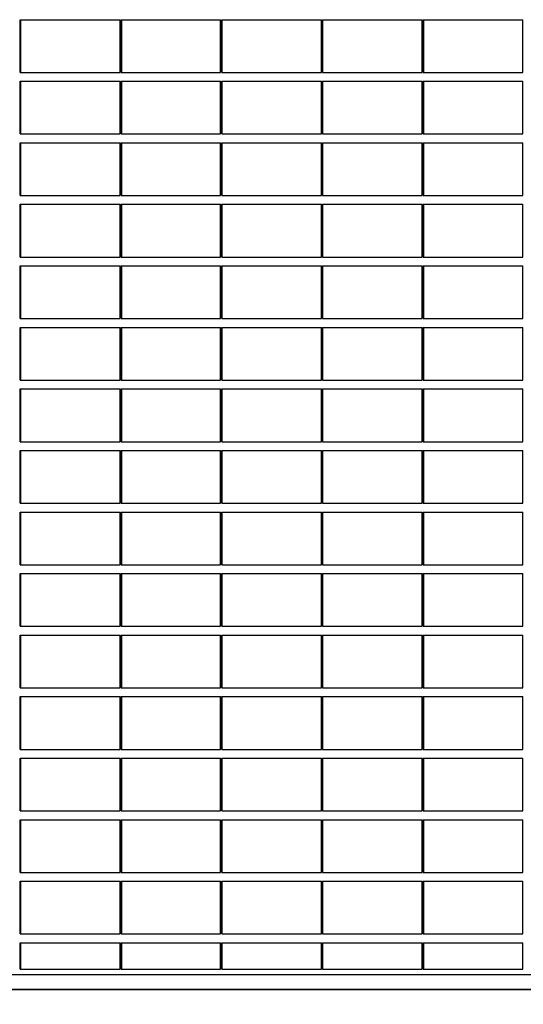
# Model space of a CAD drawing. Header units: millimetres. Extents: x 614675 to 1010864, y -150593 to -87691.
# Tile 38 of 194: x 787000 to 789864, y -138011 to -132411. Entities that reach past the tile are written whole.
import ezdxf

# ---------------------------------------------------------------- set-up
doc = ezdxf.new("R2010")
doc.units = ezdxf.units.MM
doc.header["$LTSCALE"] = 0.05
doc.layers.get('0').update_dxf_attribs({"lineweight": 0})
doc.layers.add('A-20--F3-WALLS', color=250, linetype='Continuous')
doc.layers.add('A-Sect-Thin', color=31, linetype='Continuous', lineweight=25)

# ---------------------------------------------------------------- blocks, each defined once
blk = doc.blocks.new('wall 012')
at = {"layer": 'A-Sect-Thin', "color": 252, "linetype": 'Continuous', "lineweight": 25}
for points in [[(13389.3, 5100), (13389.3, 5400)], [(13389.3, 5400), (13392.7, 5400)], [(13392.7, 5100), (13392.7, 5400)], [(13392.7, 5400), (13956.8, 5400)], [(13956.8, 5100), (13956.8, 5400)], [(13962.9, 5100), (13962.9, 5400)], [(13962.9, 5400), (13966.2, 5400)], [(13966.2, 5100), (13966.2, 5400)], [(13966.2, 5400), (14528.8, 5400)], [(14528.8, 5100), (14528.8, 5400)], [(14534.8, 5100), (14534.8, 5400)], [(14534.8, 5400), (14538.2, 5400)], [(14538.2, 5100), (14538.2, 5400)], [(14538.2, 5400), (15101.6, 5400)], [(15101.6, 5100), (15101.6, 5400)], [(15107.6, 5100), (15107.6, 5400)], [(15107.6, 5400), (15111, 5400)], [(15111, 5100), (15111, 5400)], [(15111, 5400), (15675.1, 5400)], [(15675.1, 5100), (15675.1, 5400)], [(15681.2, 5100), (15681.2, 5400)], [(15681.2, 5400), (15684.5, 5400)], [(15684.5, 5100), (15684.5, 5400)], [(15684.5, 5400), (16247.1, 5400)], [(16247.1, 5100), (16247.1, 5400)], [(13389.3, 5100), (13392.7, 5100)], [(13392.7, 5100), (13956.8, 5100)], [(13962.9, 5100), (13966.2, 5100)], [(13966.2, 5100), (14528.8, 5100)], [(14534.8, 5100), (14538.2, 5100)], [(14538.2, 5100), (15101.6, 5100)], [(15107.6, 5100), (15111, 5100)], [(15111, 5100), (15675.1, 5100)], [(15681.2, 5100), (15684.5, 5100)], [(15684.5, 5100), (16247.1, 5100)], [(13389.3, 4750), (13389.3, 5050)], [(13389.3, 5050), (13392.7, 5050)], [(13392.7, 4750), (13392.7, 5050)], [(13392.7, 5050), (13956.8, 5050)], [(13956.8, 4750), (13956.8, 5050)], [(13962.9, 4750), (13962.9, 5050)], [(13962.9, 5050), (13966.2, 5050)], [(13966.2, 4750), (13966.2, 5050)], [(13966.2, 5050), (14528.8, 5050)], [(14528.8, 4750), (14528.8, 5050)], [(14534.8, 4750), (14534.8, 5050)], [(14534.8, 5050), (14538.2, 5050)], [(14538.2, 4750), (14538.2, 5050)], [(14538.2, 5050), (15101.6, 5050)], [(15101.6, 4750), (15101.6, 5050)], [(15107.6, 4750), (15107.6, 5050)], [(15107.6, 5050), (15111, 5050)], [(15111, 4750), (15111, 5050)], [(15111, 5050), (15675.1, 5050)], [(15675.1, 4750), (15675.1, 5050)], [(15681.2, 4750), (15681.2, 5050)], [(15681.2, 5050), (15684.5, 5050)], [(15684.5, 4750), (15684.5, 5050)], [(15684.5, 5050), (16247.1, 5050)], [(16247.1, 4750), (16247.1, 5050)], [(13389.3, 4750), (13392.7, 4750)], [(13392.7, 4750), (13956.8, 4750)], [(13962.9, 4750), (13966.2, 4750)], [(13966.2, 4750), (14528.8, 4750)], [(14534.8, 4750), (14538.2, 4750)], [(14538.2, 4750), (15101.6, 4750)], [(15107.6, 4750), (15111, 4750)], [(15111, 4750), (15675.1, 4750)], [(15681.2, 4750), (15684.5, 4750)], [(15684.5, 4750), (16247.1, 4750)], [(13389.3, 4400), (13389.3, 4700)], [(13389.3, 4700), (13392.7, 4700)], [(13392.7, 4400), (13392.7, 4700)], [(13392.7, 4700), (13956.8, 4700)], [(13956.8, 4400), (13956.8, 4700)], [(13962.9, 4400), (13962.9, 4700)], [(13962.9, 4700), (13966.2, 4700)], [(13966.2, 4400), (13966.2, 4700)], [(13966.2, 4700), (14528.8, 4700)], [(14528.8, 4400), (14528.8, 4700)], [(14534.8, 4400), (14534.8, 4700)], [(14534.8, 4700), (14538.2, 4700)], [(14538.2, 4400), (14538.2, 4700)], [(14538.2, 4700), (15101.6, 4700)], [(15101.6, 4400), (15101.6, 4700)], [(15107.6, 4400), (15107.6, 4700)], [(15107.6, 4700), (15111, 4700)], [(15111, 4400), (15111, 4700)], [(15111, 4700), (15675.1, 4700)], [(15675.1, 4400), (15675.1, 4700)], [(15681.2, 4400), (15681.2, 4700)], [(15681.2, 4700), (15684.5, 4700)], [(15684.5, 4400), (15684.5, 4700)], [(15684.5, 4700), (16247.1, 4700)], [(16247.1, 4400), (16247.1, 4700)], [(13389.3, 4400), (13392.7, 4400)], [(13392.7, 4400), (13956.8, 4400)], [(13962.9, 4400), (13966.2, 4400)], [(13966.2, 4400), (14528.8, 4400)], [(14534.8, 4400), (14538.2, 4400)], [(14538.2, 4400), (15101.6, 4400)], [(15107.6, 4400), (15111, 4400)], [(15111, 4400), (15675.1, 4400)], [(15681.2, 4400), (15684.5, 4400)], [(15684.5, 4400), (16247.1, 4400)], [(13389.3, 4050), (13389.3, 4350)], [(13389.3, 4350), (13392.7, 4350)], [(13392.7, 4050), (13392.7, 4350)], [(13392.7, 4350), (13956.8, 4350)], [(13956.8, 4050), (13956.8, 4350)], [(13962.9, 4050), (13962.9, 4350)], [(13962.9, 4350), (13966.2, 4350)], [(13966.2, 4050), (13966.2, 4350)], [(13966.2, 4350), (14528.8, 4350)], [(14528.8, 4050), (14528.8, 4350)], [(14534.8, 4050), (14534.8, 4350)], [(14534.8, 4350), (14538.2, 4350)], [(14538.2, 4050), (14538.2, 4350)], [(14538.2, 4350), (15101.6, 4350)], [(15101.6, 4050), (15101.6, 4350)], [(15107.6, 4050), (15107.6, 4350)], [(15107.6, 4350), (15111, 4350)], [(15111, 4050), (15111, 4350)], [(15111, 4350), (15675.1, 4350)], [(15675.1, 4050), (15675.1, 4350)], [(15681.2, 4050), (15681.2, 4350)], [(15681.2, 4350), (15684.5, 4350)], [(15684.5, 4050), (15684.5, 4350)], [(15684.5, 4350), (16247.1, 4350)], [(16247.1, 4050), (16247.1, 4350)], [(13389.3, 4050), (13392.7, 4050)], [(13392.7, 4050), (13956.8, 4050)], [(13962.9, 4050), (13966.2, 4050)], [(13966.2, 4050), (14528.8, 4050)], [(14534.8, 4050), (14538.2, 4050)], [(14538.2, 4050), (15101.6, 4050)], [(15107.6, 4050), (15111, 4050)], [(15111, 4050), (15675.1, 4050)], [(15681.2, 4050), (15684.5, 4050)], [(15684.5, 4050), (16247.1, 4050)], [(13389.3, 3700), (13389.3, 4000)], [(13389.3, 4000), (13392.7, 4000)], [(13392.7, 3700), (13392.7, 4000)], [(13392.7, 4000), (13956.8, 4000)], [(13956.8, 3700), (13956.8, 4000)], [(13962.9, 3700), (13962.9, 4000)], [(13962.9, 4000), (13966.2, 4000)], [(13966.2, 3700), (13966.2, 4000)], [(13966.2, 4000), (14528.8, 4000)], [(14528.8, 3700), (14528.8, 4000)], [(14534.8, 3700), (14534.8, 4000)], [(14534.8, 4000), (14538.2, 4000)], [(14538.2, 3700), (14538.2, 4000)], [(14538.2, 4000), (15101.6, 4000)], [(15101.6, 3700), (15101.6, 4000)], [(15107.6, 3700), (15107.6, 4000)], [(15107.6, 4000), (15111, 4000)], [(15111, 3700), (15111, 4000)], [(15111, 4000), (15675.1, 4000)], [(15675.1, 3700), (15675.1, 4000)], [(15681.2, 3700), (15681.2, 4000)], [(15681.2, 4000), (15684.5, 4000)], [(15684.5, 3700), (15684.5, 4000)], [(15684.5, 4000), (16247.1, 4000)], [(16247.1, 3700), (16247.1, 4000)], [(13389.3, 3700), (13392.7, 3700)], [(13392.7, 3700), (13956.8, 3700)], [(13962.9, 3700), (13966.2, 3700)], [(13966.2, 3700), (14528.8, 3700)], [(14534.8, 3700), (14538.2, 3700)], [(14538.2, 3700), (15101.6, 3700)], [(15107.6, 3700), (15111, 3700)], [(15111, 3700), (15675.1, 3700)], [(15681.2, 3700), (15684.5, 3700)], [(15684.5, 3700), (16247.1, 3700)], [(13389.3, 3350), (13389.3, 3650)], [(13389.3, 3650), (13392.7, 3650)], [(13392.7, 3350), (13392.7, 3650)], [(13392.7, 3650), (13956.8, 3650)], [(13956.8, 3350), (13956.8, 3650)], [(13962.9, 3350), (13962.9, 3650)], [(13962.9, 3650), (13966.2, 3650)], [(13966.2, 3350), (13966.2, 3650)], [(13966.2, 3650), (14528.8, 3650)], [(14528.8, 3350), (14528.8, 3650)], [(14534.8, 3350), (14534.8, 3650)], [(14534.8, 3650), (14538.2, 3650)], [(14538.2, 3350), (14538.2, 3650)], [(14538.2, 3650), (15101.6, 3650)], [(15101.6, 3350), (15101.6, 3650)], [(15107.6, 3350), (15107.6, 3650)], [(15107.6, 3650), (15111, 3650)], [(15111, 3350), (15111, 3650)], [(15111, 3650), (15675.1, 3650)], [(15675.1, 3350), (15675.1, 3650)], [(15681.2, 3350), (15681.2, 3650)], [(15681.2, 3650), (15684.5, 3650)], [(15684.5, 3350), (15684.5, 3650)], [(15684.5, 3650), (16247.1, 3650)], [(16247.1, 3350), (16247.1, 3650)], [(13389.3, 3350), (13392.7, 3350)], [(13392.7, 3350), (13956.8, 3350)], [(13962.9, 3350), (13966.2, 3350)], [(13966.2, 3350), (14528.8, 3350)], [(14534.8, 3350), (14538.2, 3350)], [(14538.2, 3350), (15101.6, 3350)], [(15107.6, 3350), (15111, 3350)], [(15111, 3350), (15675.1, 3350)], [(15681.2, 3350), (15684.5, 3350)], [(15684.5, 3350), (16247.1, 3350)], [(13389.3, 3000), (13389.3, 3300)], [(13389.3, 3300), (13392.7, 3300)], [(13392.7, 3000), (13392.7, 3300)], [(13392.7, 3300), (13956.8, 3300)], [(13956.8, 3000), (13956.8, 3300)], [(13962.9, 3000), (13962.9, 3300)], [(13962.9, 3300), (13966.2, 3300)], [(13966.2, 3000), (13966.2, 3300)], [(13966.2, 3300), (14528.8, 3300)], [(14528.8, 3000), (14528.8, 3300)], [(14534.8, 3000), (14534.8, 3300)], [(14534.8, 3300), (14538.2, 3300)], [(14538.2, 3000), (14538.2, 3300)], [(14538.2, 3300), (15101.6, 3300)], [(15101.6, 3000), (15101.6, 3300)], [(15107.6, 3000), (15107.6, 3300)], [(15107.6, 3300), (15111, 3300)], [(15111, 3000), (15111, 3300)], [(15111, 3300), (15675.1, 3300)], [(15675.1, 3000), (15675.1, 3300)], [(15681.2, 3000), (15681.2, 3300)], [(15681.2, 3300), (15684.5, 3300)], [(15684.5, 3000), (15684.5, 3300)], [(15684.5, 3300), (16247.1, 3300)], [(16247.1, 3000), (16247.1, 3300)], [(13389.3, 3000), (13392.7, 3000)], [(13392.7, 3000), (13956.8, 3000)], [(13962.9, 3000), (13966.2, 3000)], [(13966.2, 3000), (14528.8, 3000)], [(14534.8, 3000), (14538.2, 3000)], [(14538.2, 3000), (15101.6, 3000)], [(15107.6, 3000), (15111, 3000)], [(15111, 3000), (15675.1, 3000)], [(15681.2, 3000), (15684.5, 3000)], [(15684.5, 3000), (16247.1, 3000)], [(13389.3, 2650), (13389.3, 2950)], [(13389.3, 2950), (13392.7, 2950)], [(13392.7, 2650), (13392.7, 2950)], [(13392.7, 2950), (13956.8, 2950)], [(13956.8, 2650), (13956.8, 2950)], [(13962.9, 2650), (13962.9, 2950)], [(13962.9, 2950), (13966.2, 2950)], [(13966.2, 2650), (13966.2, 2950)], [(13966.2, 2950), (14528.8, 2950)], [(14528.8, 2650), (14528.8, 2950)], [(14534.8, 2650), (14534.8, 2950)], [(14534.8, 2950), (14538.2, 2950)], [(14538.2, 2650), (14538.2, 2950)], [(14538.2, 2950), (15101.6, 2950)], [(15101.6, 2650), (15101.6, 2950)], [(15107.6, 2650), (15107.6, 2950)], [(15107.6, 2950), (15111, 2950)], [(15111, 2650), (15111, 2950)], [(15111, 2950), (15675.1, 2950)], [(15675.1, 2650), (15675.1, 2950)], [(15681.2, 2650), (15681.2, 2950)], [(15681.2, 2950), (15684.5, 2950)], [(15684.5, 2650), (15684.5, 2950)], [(15684.5, 2950), (16247.1, 2950)], [(16247.1, 2650), (16247.1, 2950)], [(13389.3, 2650), (13392.7, 2650)], [(13392.7, 2650), (13956.8, 2650)], [(13962.9, 2650), (13966.2, 2650)], [(13966.2, 2650), (14528.8, 2650)], [(14534.8, 2650), (14538.2, 2650)], [(14538.2, 2650), (15101.6, 2650)], [(15107.6, 2650), (15111, 2650)], [(15111, 2650), (15675.1, 2650)], [(15681.2, 2650), (15684.5, 2650)], [(15684.5, 2650), (16247.1, 2650)], [(13389.3, 2300), (13389.3, 2600)], [(13389.3, 2600), (13392.7, 2600)], [(13392.7, 2300), (13392.7, 2600)], [(13392.7, 2600), (13956.8, 2600)], [(13956.8, 2300), (13956.8, 2600)], [(13962.9, 2300), (13962.9, 2600)], [(13962.9, 2600), (13966.2, 2600)], [(13966.2, 2300), (13966.2, 2600)], [(13966.2, 2600), (14528.8, 2600)], [(14528.8, 2300), (14528.8, 2600)], [(14534.8, 2300), (14534.8, 2600)], [(14534.8, 2600), (14538.2, 2600)], [(14538.2, 2300), (14538.2, 2600)], [(14538.2, 2600), (15101.6, 2600)], [(15101.6, 2300), (15101.6, 2600)], [(15107.6, 2300), (15107.6, 2600)], [(15107.6, 2600), (15111, 2600)], [(15111, 2300), (15111, 2600)], [(15111, 2600), (15675.1, 2600)], [(15675.1, 2300), (15675.1, 2600)], [(15681.2, 2300), (15681.2, 2600)], [(15681.2, 2600), (15684.5, 2600)], [(15684.5, 2300), (15684.5, 2600)], [(15684.5, 2600), (16247.1, 2600)], [(16247.1, 2300), (16247.1, 2600)], [(13389.3, 2300), (13392.7, 2300)], [(13392.7, 2300), (13956.8, 2300)], [(13962.9, 2300), (13966.2, 2300)], [(13966.2, 2300), (14528.8, 2300)], [(14534.8, 2300), (14538.2, 2300)], [(14538.2, 2300), (15101.6, 2300)], [(15107.6, 2300), (15111, 2300)], [(15111, 2300), (15675.1, 2300)], [(15681.2, 2300), (15684.5, 2300)], [(15684.5, 2300), (16247.1, 2300)], [(13389.3, 1950), (13389.3, 2250)], [(13389.3, 2250), (13392.7, 2250)], [(13392.7, 1950), (13392.7, 2250)], [(13392.7, 2250), (13956.8, 2250)], [(13956.8, 1950), (13956.8, 2250)], [(13962.9, 1950), (13962.9, 2250)], [(13962.9, 2250), (13966.2, 2250)], [(13966.2, 1950), (13966.2, 2250)], [(13966.2, 2250), (14528.8, 2250)], [(14528.8, 1950), (14528.8, 2250)], [(14534.8, 1950), (14534.8, 2250)], [(14534.8, 2250), (14538.2, 2250)], [(14538.2, 1950), (14538.2, 2250)], [(14538.2, 2250), (15101.6, 2250)], [(15101.6, 1950), (15101.6, 2250)], [(15107.6, 1950), (15107.6, 2250)], [(15107.6, 2250), (15111, 2250)], [(15111, 1950), (15111, 2250)], [(15111, 2250), (15675.1, 2250)], [(15675.1, 1950), (15675.1, 2250)], [(15681.2, 1950), (15681.2, 2250)], [(15681.2, 2250), (15684.5, 2250)], [(15684.5, 1950), (15684.5, 2250)], [(15684.5, 2250), (16247.1, 2250)], [(16247.1, 1950), (16247.1, 2250)], [(13389.3, 1950), (13392.7, 1950)], [(13392.7, 1950), (13956.8, 1950)], [(13962.9, 1950), (13966.2, 1950)], [(13966.2, 1950), (14528.8, 1950)], [(14534.8, 1950), (14538.2, 1950)], [(14538.2, 1950), (15101.6, 1950)], [(15107.6, 1950), (15111, 1950)], [(15111, 1950), (15675.1, 1950)], [(15681.2, 1950), (15684.5, 1950)], [(15684.5, 1950), (16247.1, 1950)], [(13389.3, 1600), (13389.3, 1900)], [(13389.3, 1900), (13392.7, 1900)], [(13392.7, 1600), (13392.7, 1900)], [(13392.7, 1900), (13956.8, 1900)], [(13956.8, 1600), (13956.8, 1900)], [(13962.9, 1600), (13962.9, 1900)], [(13962.9, 1900), (13966.2, 1900)], [(13966.2, 1600), (13966.2, 1900)], [(13966.2, 1900), (14528.8, 1900)], [(14528.8, 1600), (14528.8, 1900)], [(14534.8, 1600), (14534.8, 1900)], [(14534.8, 1900), (14538.2, 1900)], [(14538.2, 1600), (14538.2, 1900)], [(14538.2, 1900), (15101.6, 1900)], [(15101.6, 1600), (15101.6, 1900)], [(15107.6, 1600), (15107.6, 1900)], [(15107.6, 1900), (15111, 1900)], [(15111, 1600), (15111, 1900)], [(15111, 1900), (15675.1, 1900)], [(15675.1, 1600), (15675.1, 1900)], [(15681.2, 1600), (15681.2, 1900)], [(15681.2, 1900), (15684.5, 1900)], [(15684.5, 1600), (15684.5, 1900)], [(15684.5, 1900), (16247.1, 1900)], [(16247.1, 1600), (16247.1, 1900)], [(13389.3, 1600), (13392.7, 1600)], [(13392.7, 1600), (13956.8, 1600)], [(13962.9, 1600), (13966.2, 1600)], [(13966.2, 1600), (14528.8, 1600)], [(14534.8, 1600), (14538.2, 1600)], [(14538.2, 1600), (15101.6, 1600)], [(15107.6, 1600), (15111, 1600)], [(15111, 1600), (15675.1, 1600)], [(15681.2, 1600), (15684.5, 1600)], [(15684.5, 1600), (16247.1, 1600)], [(13389.3, 1250), (13389.3, 1550)], [(13389.3, 1550), (13392.7, 1550)], [(13392.7, 1250), (13392.7, 1550)], [(13392.7, 1550), (13956.8, 1550)], [(13956.8, 1250), (13956.8, 1550)], [(13962.9, 1250), (13962.9, 1550)], [(13962.9, 1550), (13966.2, 1550)], [(13966.2, 1250), (13966.2, 1550)], [(13966.2, 1550), (14528.8, 1550)], [(14528.8, 1250), (14528.8, 1550)], [(14534.8, 1250), (14534.8, 1550)], [(14534.8, 1550), (14538.2, 1550)], [(14538.2, 1250), (14538.2, 1550)], [(14538.2, 1550), (15101.6, 1550)], [(15101.6, 1250), (15101.6, 1550)], [(15107.6, 1250), (15107.6, 1550)], [(15107.6, 1550), (15111, 1550)], [(15111, 1250), (15111, 1550)], [(15111, 1550), (15675.1, 1550)], [(15675.1, 1250), (15675.1, 1550)], [(15681.2, 1250), (15681.2, 1550)], [(15681.2, 1550), (15684.5, 1550)], [(15684.5, 1250), (15684.5, 1550)], [(15684.5, 1550), (16247.1, 1550)], [(16247.1, 1250), (16247.1, 1550)], [(13389.3, 1250), (13392.7, 1250)], [(13392.7, 1250), (13956.8, 1250)], [(13962.9, 1250), (13966.2, 1250)], [(13966.2, 1250), (14528.8, 1250)], [(14534.8, 1250), (14538.2, 1250)], [(14538.2, 1250), (15101.6, 1250)], [(15107.6, 1250), (15111, 1250)], [(15111, 1250), (15675.1, 1250)], [(15681.2, 1250), (15684.5, 1250)], [(15684.5, 1250), (16247.1, 1250)], [(13389.3, 900), (13389.3, 1200)], [(13389.3, 1200), (13392.7, 1200)], [(13392.7, 900), (13392.7, 1200)], [(13392.7, 1200), (13956.8, 1200)], [(13956.8, 900), (13956.8, 1200)], [(13962.9, 900), (13962.9, 1200)], [(13962.9, 1200), (13966.2, 1200)], [(13966.2, 900), (13966.2, 1200)], [(13966.2, 1200), (14528.8, 1200)], [(14528.8, 900), (14528.8, 1200)], [(14534.8, 900), (14534.8, 1200)], [(14534.8, 1200), (14538.2, 1200)], [(14538.2, 900), (14538.2, 1200)], [(14538.2, 1200), (15101.6, 1200)], [(15101.6, 900), (15101.6, 1200)], [(15107.6, 900), (15107.6, 1200)], [(15107.6, 1200), (15111, 1200)], [(15111, 900), (15111, 1200)], [(15111, 1200), (15675.1, 1200)], [(15675.1, 900), (15675.1, 1200)], [(15681.2, 900), (15681.2, 1200)], [(15681.2, 1200), (15684.5, 1200)], [(15684.5, 900), (15684.5, 1200)], [(15684.5, 1200), (16247.1, 1200)], [(16247.1, 900), (16247.1, 1200)], [(13389.3, 900), (13392.7, 900)], [(13392.7, 900), (13956.8, 900)], [(13962.9, 900), (13966.2, 900)], [(13966.2, 900), (14528.8, 900)], [(14534.8, 900), (14538.2, 900)], [(14538.2, 900), (15101.6, 900)], [(15107.6, 900), (15111, 900)], [(15111, 900), (15675.1, 900)], [(15681.2, 900), (15684.5, 900)], [(15684.5, 900), (16247.1, 900)], [(13389.3, 550), (13389.3, 850)], [(13389.3, 850), (13392.7, 850)], [(13392.7, 550), (13392.7, 850)], [(13392.7, 850), (13956.8, 850)], [(13956.8, 550), (13956.8, 850)], [(13962.9, 550), (13962.9, 850)], [(13962.9, 850), (13966.2, 850)], [(13966.2, 550), (13966.2, 850)], [(13966.2, 850), (14528.8, 850)], [(14528.8, 550), (14528.8, 850)], [(14534.8, 550), (14534.8, 850)], [(14534.8, 850), (14538.2, 850)], [(14538.2, 550), (14538.2, 850)], [(14538.2, 850), (15101.6, 850)], [(15101.6, 550), (15101.6, 850)], [(15107.6, 550), (15107.6, 850)], [(15107.6, 850), (15111, 850)], [(15111, 550), (15111, 850)], [(15111, 850), (15675.1, 850)], [(15675.1, 550), (15675.1, 850)], [(15681.2, 550), (15681.2, 850)], [(15681.2, 850), (15684.5, 850)], [(15684.5, 550), (15684.5, 850)], [(15684.5, 850), (16247.1, 850)], [(16247.1, 550), (16247.1, 850)], [(13389.3, 550), (13392.7, 550)], [(13392.7, 550), (13956.8, 550)], [(13962.9, 550), (13966.2, 550)], [(13966.2, 550), (14528.8, 550)], [(14534.8, 550), (14538.2, 550)], [(14538.2, 550), (15101.6, 550)], [(15107.6, 550), (15111, 550)], [(15111, 550), (15675.1, 550)], [(15681.2, 550), (15684.5, 550)], [(15684.5, 550), (16247.1, 550)], [(13389.3, 200), (13389.3, 500)], [(13389.3, 500), (13392.7, 500)], [(13392.7, 200), (13392.7, 500)], [(13392.7, 500), (13956.8, 500)], [(13956.8, 200), (13956.8, 500)], [(13962.9, 200), (13962.9, 500)], [(13962.9, 500), (13966.2, 500)], [(13966.2, 200), (13966.2, 500)], [(13966.2, 500), (14528.8, 500)], [(14528.8, 200), (14528.8, 500)], [(14534.8, 200), (14534.8, 500)], [(14534.8, 500), (14538.2, 500)], [(14538.2, 200), (14538.2, 500)], [(14538.2, 500), (15101.6, 500)], [(15101.6, 200), (15101.6, 500)], [(15107.6, 200), (15107.6, 500)], [(15107.6, 500), (15111, 500)], [(15111, 200), (15111, 500)], [(15111, 500), (15675.1, 500)], [(15675.1, 200), (15675.1, 500)], [(15681.2, 200), (15681.2, 500)], [(15681.2, 500), (15684.5, 500)], [(15684.5, 200), (15684.5, 500)], [(15684.5, 500), (16247.1, 500)], [(16247.1, 200), (16247.1, 500)], [(13389.3, 200), (13392.7, 200)], [(13392.7, 200), (13956.8, 200)], [(13962.9, 200), (13966.2, 200)], [(13966.2, 200), (14528.8, 200)], [(14534.8, 200), (14538.2, 200)], [(14538.2, 200), (15101.6, 200)], [(15107.6, 200), (15111, 200)], [(15111, 200), (15675.1, 200)], [(15681.2, 200), (15684.5, 200)], [(15684.5, 200), (16247.1, 200)], [(13389.3, 0), (13389.3, 150)], [(13389.3, 150), (13392.7, 150)], [(13392.7, 0), (13392.7, 150)], [(13392.7, 150), (13956.8, 150)], [(13956.8, 0), (13956.8, 150)], [(13962.9, 0), (13962.9, 150)], [(13962.9, 150), (13966.2, 150)], [(13966.2, 0), (13966.2, 150)], [(13966.2, 150), (14528.8, 150)], [(14528.8, 0), (14528.8, 150)], [(14534.8, 0), (14534.8, 150)], [(14534.8, 150), (14538.2, 150)], [(14538.2, 0), (14538.2, 150)], [(14538.2, 150), (15101.6, 150)], [(15101.6, 0), (15101.6, 150)], [(15107.6, 0), (15107.6, 150)], [(15107.6, 150), (15111, 150)], [(15111, 0), (15111, 150)], [(15111, 150), (15675.1, 150)], [(15675.1, 0), (15675.1, 150)], [(15681.2, 0), (15681.2, 150)], [(15681.2, 150), (15684.5, 150)], [(15684.5, 0), (15684.5, 150)], [(15684.5, 150), (16247.1, 150)], [(16247.1, 0), (16247.1, 150)], [(13389.3, 0), (13392.7, 0)], [(13392.7, 0), (13956.8, 0)], [(13962.9, 0), (13966.2, 0)], [(13966.2, 0), (14528.8, 0)], [(14534.8, 0), (14538.2, 0)], [(14538.2, 0), (15101.6, 0)], [(15107.6, 0), (15111, 0)], [(15111, 0), (15675.1, 0)], [(15681.2, 0), (15684.5, 0)], [(15684.5, 0), (16247.1, 0)]]:
    blk.add_lwpolyline(points, dxfattribs=at)

msp = doc.modelspace()

# ---------------------------------------------------------------- linework, layer by layer
at = {"lineweight": 35}
msp.add_lwpolyline([(644354.9, -137925.5), (822088.9, -137925.5), (822668.7, -137840.6), (836170.1, -137840.6), (841332.7, -138010.5), (842742.6, -137925.8), (852744.9, -137925.8), (852744.9, -137840.6), (889749.1, -137840.6), (889749.1, -137925.6), (920428.6, -137925.6)], dxfattribs=at)
at = {"layer": 'A-20--F3-WALLS'}
msp.add_line((645276.5, -137840.6, 30979.8), (822668.3, -137840.6), dxfattribs=at)

# ---------------------------------------------------------------- block references
at = {"color": 2, "lineweight": 90}
msp.add_blockref('wall 012', (773613.8, -137810.6), dxfattribs=at)

doc.saveas('drawing.dxf')
